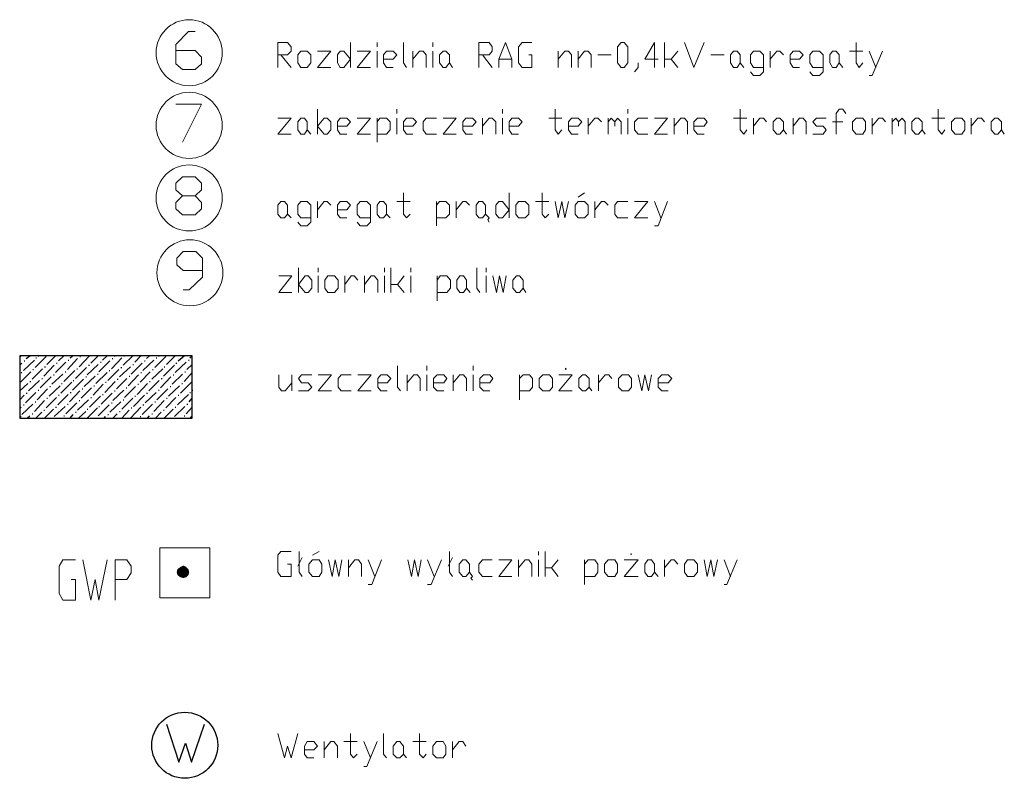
# Model space of a CAD drawing. Header units: millimetres. Extents: x 46 to 491, y -41 to 547.
# Tile 60 of 140: x 229 to 286, y -41 to 3. Entities that reach past the tile are written whole.
import ezdxf

# ---------------------------------------------------------------- set-up
doc = ezdxf.new("R2010")
doc.units = ezdxf.units.MM
doc.header["$LTSCALE"] = 10
doc.layers.add('xref', color=252, linetype='Continuous')

# ---------------------------------------------------------------- blocks, each defined once
blk = doc.blocks.new('stacja')
h = blk.add_hatch(color=1)
h.dxf.hatch_style = 2
h.paths.add_polyline_path([(184.308124, -78.872539), (184.265791, -79.041872), (184.646791, -79.041872)])
h = blk.add_hatch(color=1)
h.dxf.hatch_style = 2
h.paths.add_polyline_path([(184.477458, -78.745539), (184.308124, -78.872539), (184.646791, -79.041872)])
h = blk.add_hatch(color=1)
h.dxf.hatch_style = 2
h.paths.add_polyline_path([(184.646791, -78.660872), (184.477458, -78.745539), (184.646791, -79.041872)])
h = blk.add_hatch(color=1)
h.dxf.hatch_style = 2
h.paths.add_polyline_path([(184.816124, -78.745539), (184.646791, -78.660872), (184.646791, -79.041872)])
h = blk.add_hatch(color=1)
h.dxf.hatch_style = 2
h.paths.add_polyline_path([(184.943124, -78.872539), (184.816124, -78.745539), (184.646791, -79.041872)])
h = blk.add_hatch(color=1)
h.dxf.hatch_style = 2
h.paths.add_polyline_path([(184.985458, -79.041872), (184.943124, -78.872539), (184.646791, -79.041872)])
h = blk.add_hatch(color=1)
h.dxf.hatch_style = 2
h.paths.add_polyline_path([(184.265791, -79.041872), (184.308124, -79.211205), (184.646791, -79.041872)])
h = blk.add_hatch(color=1)
h.dxf.hatch_style = 2
h.paths.add_polyline_path([(184.308124, -79.211205), (184.477458, -79.338205), (184.646791, -79.041872)])
h = blk.add_hatch(color=1)
h.dxf.hatch_style = 2
h.paths.add_polyline_path([(184.477458, -79.338205), (184.646791, -79.380539), (184.646791, -79.041872)])
h = blk.add_hatch(color=1)
h.dxf.hatch_style = 2
h.paths.add_polyline_path([(184.646791, -79.380539), (184.816124, -79.338205), (184.646791, -79.041872)])
h = blk.add_hatch(color=1)
h.dxf.hatch_style = 2
h.paths.add_polyline_path([(184.816124, -79.338205), (184.943124, -79.211205), (184.646791, -79.041872)])
h = blk.add_hatch(color=1)
h.dxf.hatch_style = 2
h.paths.add_polyline_path([(184.943124, -79.211205), (184.985458, -79.041872), (184.646791, -79.041872)])
at = {"color": 4, "lineweight": 20}
for points in [[(184.223458, -48.942872), (185.324124, -48.942872), (185.705124, -49.323872), (185.705124, -49.704872), (185.324124, -50.043539), (184.604458, -50.043539), (184.223458, -49.704872), (184.223458, -48.604205), (184.943124, -47.842205), (185.324124, -47.842205)], [(190.107791, -49.916539), (190.107791, -48.477205), (190.658124, -48.477205), (190.869791, -48.731205), (190.869791, -48.985205), (190.658124, -49.196872), (190.107791, -49.196872)], [(194.298791, -48.477205), (194.298791, -49.916539)], [(197.346791, -48.477205), (197.346791, -49.662539), (197.516124, -49.916539)], [(201.707124, -49.916539), (201.707124, -48.477205), (202.299791, -48.477205), (202.469124, -48.731205), (202.469124, -48.985205), (202.299791, -49.196872), (201.707124, -49.196872)], [(202.850124, -49.916539), (202.850124, -49.450872), (203.231124, -48.477205), (203.612124, -49.450872), (203.612124, -49.916539)], [(204.585791, -49.196872), (204.755124, -49.196872), (204.755124, -49.916539), (204.204791, -49.916539), (203.993124, -49.662539), (203.993124, -48.731205), (204.204791, -48.477205), (204.755124, -48.477205)], [(212.036458, -49.450872), (211.274458, -49.450872), (211.824791, -48.477205), (211.824791, -49.916539)], [(212.417458, -49.916539), (212.417458, -48.477205)], [(213.560458, -48.477205), (214.110791, -49.916539), (214.703458, -48.477205)], [(223.466458, -48.477205), (223.466458, -49.662539), (223.635791, -49.916539), (223.847458, -49.662539)], [(190.277124, -49.196872), (190.869791, -49.916539)], [(192.393791, -48.985205), (193.155791, -48.985205), (192.393791, -49.916539), (193.155791, -49.916539)], [(194.679791, -48.985205), (195.441791, -48.985205), (194.679791, -49.916539), (195.441791, -49.916539)], [(196.203791, -49.450872), (196.754124, -49.450872), (196.965791, -49.196872), (196.754124, -48.985205), (196.373124, -48.985205), (196.203791, -49.196872), (196.203791, -49.662539), (196.373124, -49.916539), (196.754124, -49.916539)], [(197.897124, -49.916539), (197.897124, -48.985205)], [(197.897124, -49.450872), (198.278124, -48.985205), (198.489791, -48.985205), (198.659124, -49.196872), (198.659124, -49.916539)], [(201.918791, -49.196872), (202.469124, -49.916539)], [(206.279124, -49.916539), (206.279124, -48.985205)], [(206.279124, -49.450872), (206.660124, -48.985205), (206.871791, -48.985205), (207.041124, -49.196872), (207.041124, -49.916539)], [(207.422124, -49.916539), (207.422124, -48.985205)], [(207.422124, -49.450872), (207.803124, -48.985205), (208.014791, -48.985205), (208.184124, -49.196872), (208.184124, -49.916539)], [(208.565124, -49.196872), (209.327124, -49.196872)], [(212.417458, -49.450872), (212.798458, -49.450872), (213.179458, -48.985205)], [(215.084458, -49.196872), (215.846458, -49.196872)], [(217.370458, -50.170539), (217.539791, -50.382205), (217.920791, -50.382205), (218.132458, -50.170539), (218.132458, -49.196872), (217.920791, -48.985205), (217.539791, -48.985205), (217.370458, -49.196872), (217.370458, -49.662539), (217.539791, -49.916539), (218.132458, -49.916539)], [(218.513458, -49.916539), (218.513458, -48.985205)], [(218.513458, -49.450872), (218.894458, -48.985205), (219.063791, -48.985205), (219.275458, -49.196872)], [(219.656458, -49.450872), (220.206791, -49.450872), (220.418458, -49.196872), (220.206791, -48.985205), (219.825791, -48.985205), (219.656458, -49.196872), (219.656458, -49.662539), (219.825791, -49.916539), (220.206791, -49.916539)], [(220.799458, -50.170539), (220.968791, -50.382205), (221.349791, -50.382205), (221.561458, -50.170539), (221.561458, -49.196872), (221.349791, -48.985205), (220.968791, -48.985205), (220.799458, -49.196872), (220.799458, -49.662539), (220.968791, -49.916539), (221.561458, -49.916539)], [(224.228458, -48.985205), (224.609458, -49.916539)], [(224.990458, -48.985205), (224.397791, -50.382205), (224.228458, -50.382205)], [(200.013791, -49.662539), (200.183124, -49.916539)], [(202.850124, -49.450872), (203.612124, -49.450872)], [(210.893458, -49.662539), (210.893458, -49.916539), (210.681791, -50.170539)], [(212.798458, -49.450872), (213.179458, -49.916539)], [(216.777791, -49.662539), (216.989458, -49.916539)], [(184.223458, -52.033205), (185.705124, -52.033205), (184.604458, -54.234539)], [(206.109791, -52.329539), (206.109791, -53.514872), (206.279124, -53.768872), (206.490791, -53.514872)], [(216.777791, -52.329539), (216.777791, -53.514872), (216.989458, -53.768872), (217.158791, -53.514872)], [(222.873791, -52.583539), (222.704458, -52.329539), (222.492791, -52.329539), (222.323458, -52.583539), (222.323458, -53.768872)], [(228.207791, -52.329539), (228.207791, -53.514872), (228.419458, -53.768872), (228.588791, -53.514872)], [(190.107791, -52.837539), (190.869791, -52.837539), (190.107791, -53.768872), (190.869791, -53.768872)], [(193.536791, -53.303205), (194.087124, -53.303205), (194.298791, -53.049205), (194.087124, -52.837539), (193.706124, -52.837539), (193.536791, -53.049205), (193.536791, -53.514872), (193.706124, -53.768872), (194.087124, -53.768872)], [(194.679791, -52.837539), (195.441791, -52.837539), (194.679791, -53.768872), (195.441791, -53.768872)], [(195.822791, -54.234539), (195.822791, -52.837539)], [(195.822791, -53.049205), (195.992124, -52.837539), (196.373124, -52.837539), (196.584791, -53.049205), (196.584791, -53.514872), (196.373124, -53.768872), (195.822791, -53.768872)], [(197.346791, -53.303205), (197.897124, -53.303205), (198.108791, -53.049205), (197.897124, -52.837539), (197.516124, -52.837539), (197.346791, -53.049205), (197.346791, -53.514872), (197.516124, -53.768872), (197.897124, -53.768872)], [(199.251791, -52.837539), (198.659124, -52.837539), (198.489791, -53.049205), (198.489791, -53.514872), (198.659124, -53.768872), (199.251791, -53.768872)], [(199.632791, -52.837539), (200.394791, -52.837539), (199.632791, -53.768872), (200.394791, -53.768872)], [(200.775791, -53.303205), (201.326124, -53.303205), (201.537791, -53.049205), (201.326124, -52.837539), (200.945124, -52.837539), (200.775791, -53.049205), (200.775791, -53.514872), (200.945124, -53.768872), (201.326124, -53.768872)], [(201.918791, -53.768872), (201.918791, -52.837539)], [(201.918791, -53.303205), (202.299791, -52.837539), (202.469124, -52.837539), (202.680791, -53.049205), (202.680791, -53.768872)], [(203.442791, -53.303205), (203.993124, -53.303205), (204.204791, -53.049205), (203.993124, -52.837539), (203.612124, -52.837539), (203.442791, -53.049205), (203.442791, -53.514872), (203.612124, -53.768872), (203.993124, -53.768872)], [(205.728791, -52.837539), (206.490791, -52.837539)], [(206.871791, -53.303205), (207.422124, -53.303205), (207.633791, -53.049205), (207.422124, -52.837539), (207.041124, -52.837539), (206.871791, -53.049205), (206.871791, -53.514872), (207.041124, -53.768872), (207.422124, -53.768872)], [(208.014791, -53.768872), (208.014791, -52.837539)], [(208.014791, -53.303205), (208.395791, -52.837539), (208.565124, -52.837539), (208.776791, -53.049205)], [(209.157791, -53.768872), (209.157791, -52.837539)], [(209.157791, -53.049205), (209.327124, -52.837539), (209.538791, -53.049205), (209.538791, -53.303205)], [(209.538791, -53.049205), (209.708124, -52.837539), (209.919791, -53.049205), (209.919791, -53.768872)], [(211.443791, -52.837539), (210.893458, -52.837539), (210.681791, -53.049205), (210.681791, -53.514872), (210.893458, -53.768872), (211.443791, -53.768872)], [(211.824791, -52.837539), (212.586791, -52.837539), (211.824791, -53.768872), (212.586791, -53.768872)], [(212.967791, -53.768872), (212.967791, -52.837539)], [(212.967791, -53.303205), (213.348791, -52.837539), (213.560458, -52.837539), (213.729791, -53.049205), (213.729791, -53.768872)], [(214.110791, -53.303205), (214.703458, -53.303205), (214.872791, -53.049205), (214.703458, -52.837539), (214.322458, -52.837539), (214.110791, -53.049205), (214.110791, -53.514872), (214.322458, -53.768872), (214.703458, -53.768872)], [(216.396791, -52.837539), (217.158791, -52.837539)], [(217.539791, -53.768872), (217.539791, -52.837539)], [(217.539791, -53.303205), (217.920791, -52.837539), (218.132458, -52.837539), (218.301791, -53.049205)], [(219.825791, -53.303205), (220.206791, -52.837539), (220.418458, -52.837539), (220.587791, -53.049205), (220.587791, -53.768872)], [(220.968791, -53.768872), (221.561458, -53.768872), (221.730791, -53.514872), (221.561458, -53.303205), (221.180458, -53.303205), (220.968791, -53.049205), (221.180458, -52.837539), (221.730791, -52.837539)], [(222.111791, -53.049205), (222.704458, -53.049205)], [(224.397791, -53.768872), (224.397791, -52.837539)], [(224.397791, -53.303205), (224.778791, -52.837539), (224.990458, -52.837539), (225.159791, -53.049205)], [(225.540791, -53.768872), (225.540791, -52.837539)], [(225.540791, -53.049205), (225.752458, -52.837539), (225.921791, -53.049205), (225.921791, -53.303205)], [(225.921791, -53.049205), (226.133458, -52.837539), (226.302791, -53.049205), (226.302791, -53.768872)], [(230.112791, -53.768872), (230.112791, -52.837539)], [(230.112791, -53.303205), (230.493791, -52.837539), (230.705458, -52.837539), (230.874791, -53.049205)], [(231.848458, -53.514872), (232.017791, -53.768872)], [(184.604458, -58.425539), (184.223458, -58.086872), (184.223458, -57.705872), (184.604458, -57.324872), (185.324124, -57.324872), (185.705124, -56.986205), (185.705124, -56.605205), (185.324124, -56.224205), (184.604458, -56.224205), (184.223458, -56.605205), (184.223458, -56.986205), (184.604458, -57.324872)], [(185.324124, -57.324872), (185.705124, -57.705872), (185.705124, -58.086872), (185.324124, -58.425539), (184.604458, -58.425539)], [(197.346791, -57.155539), (197.346791, -58.383205), (197.516124, -58.594872), (197.727791, -58.383205)], [(203.442791, -57.155539), (203.442791, -58.594872)], [(205.347791, -57.155539), (205.347791, -58.383205), (205.517124, -58.594872), (205.728791, -58.383205)], [(191.250791, -58.848872), (191.420124, -59.060539), (191.801124, -59.060539), (192.012791, -58.848872), (192.012791, -57.875205), (191.801124, -57.663539), (191.420124, -57.663539), (191.250791, -57.875205), (191.250791, -58.383205), (191.420124, -58.594872), (192.012791, -58.594872)], [(192.393791, -58.594872), (192.393791, -57.663539)], [(192.393791, -58.129205), (192.774791, -57.663539), (192.944124, -57.663539), (193.155791, -57.875205)], [(193.536791, -58.129205), (194.087124, -58.129205), (194.298791, -57.875205), (194.087124, -57.663539), (193.706124, -57.663539), (193.536791, -57.875205), (193.536791, -58.383205), (193.706124, -58.594872), (194.087124, -58.594872)], [(194.679791, -58.848872), (194.849124, -59.060539), (195.230124, -59.060539), (195.441791, -58.848872), (195.441791, -57.875205), (195.230124, -57.663539), (194.849124, -57.663539), (194.679791, -57.875205), (194.679791, -58.383205), (194.849124, -58.594872), (195.441791, -58.594872)], [(199.251791, -59.060539), (199.251791, -57.663539)], [(199.251791, -57.875205), (199.421124, -57.663539), (199.802124, -57.663539), (200.013791, -57.875205), (200.013791, -58.383205), (199.802124, -58.594872), (199.251791, -58.594872)], [(200.394791, -58.594872), (200.394791, -57.663539)], [(200.394791, -58.129205), (200.775791, -57.663539), (200.945124, -57.663539), (201.156791, -57.875205)], [(204.966791, -57.663539), (205.728791, -57.663539)], [(206.109791, -57.663539), (206.279124, -58.594872), (206.490791, -57.663539), (206.660124, -58.594872), (206.871791, -57.663539)], [(208.395791, -58.129205), (208.776791, -57.663539), (208.946124, -57.663539), (209.157791, -57.875205)], [(210.300791, -57.663539), (209.708124, -57.663539), (209.538791, -57.875205), (209.538791, -58.383205), (209.708124, -58.594872), (210.300791, -58.594872)], [(210.681791, -57.663539), (211.443791, -57.663539), (210.681791, -58.594872), (211.443791, -58.594872)], [(211.824791, -57.663539), (212.205791, -58.594872)], [(212.586791, -57.663539), (212.036458, -59.060539), (211.824791, -59.060539)], [(190.658124, -58.383205), (190.869791, -58.594872)], [(202.088124, -58.383205), (202.299791, -58.594872), (202.215124, -58.721872), (202.299791, -58.848872)], [(184.646791, -62.743539), (184.985458, -62.743539), (185.747458, -62.023872), (185.747458, -60.923205), (185.366458, -60.542205), (184.646791, -60.542205), (184.265791, -60.923205), (184.265791, -61.304205), (184.646791, -61.642872), (185.747458, -61.642872)], [(191.293124, -62.912872), (191.293124, -61.473539)], [(201.580124, -61.473539), (201.580124, -62.658872), (201.749458, -62.912872)], [(190.150124, -61.939205), (190.912124, -61.939205), (190.150124, -62.912872), (190.912124, -62.912872)], [(193.960124, -62.912872), (193.960124, -61.939205)], [(193.960124, -62.447205), (194.341124, -61.939205), (194.510458, -61.939205), (194.722124, -62.193205)], [(195.103124, -62.912872), (195.103124, -61.939205)], [(195.103124, -62.447205), (195.484124, -61.939205), (195.653458, -61.939205), (195.865124, -62.193205), (195.865124, -62.912872)], [(196.627124, -62.447205), (197.008124, -62.447205), (197.389124, -61.939205)], [(199.294124, -62.193205), (199.463458, -61.939205), (199.844458, -61.939205), (200.056124, -62.193205), (200.056124, -62.658872), (199.844458, -62.912872), (199.294124, -62.912872)], [(202.511458, -61.939205), (202.723124, -62.912872), (202.892458, -61.939205), (203.104124, -62.912872), (203.273458, -61.939205)], [(200.987458, -62.658872), (201.199124, -62.912872)], [(204.247124, -62.658872), (204.416458, -62.912872)], [(197.008124, -67.146205), (197.008124, -68.373872), (197.177458, -68.585539)], [(190.150124, -67.654205), (190.150124, -68.373872), (190.319458, -68.585539), (190.531124, -68.585539), (190.912124, -68.119872)], [(190.912124, -67.654205), (190.912124, -68.585539)], [(191.293124, -68.585539), (191.843458, -68.585539), (192.055124, -68.373872), (191.843458, -68.119872), (191.462458, -68.119872), (191.293124, -67.865872), (191.462458, -67.654205), (192.055124, -67.654205)], [(192.436124, -67.654205), (193.198124, -67.654205), (192.436124, -68.585539), (193.198124, -68.585539)], [(194.341124, -67.654205), (193.748458, -67.654205), (193.579124, -67.865872), (193.579124, -68.373872), (193.748458, -68.585539), (194.341124, -68.585539)], [(194.722124, -67.654205), (195.484124, -67.654205), (194.722124, -68.585539), (195.484124, -68.585539)], [(195.865124, -68.119872), (196.415458, -68.119872), (196.627124, -67.865872), (196.415458, -67.654205), (196.034458, -67.654205), (195.865124, -67.865872), (195.865124, -68.373872), (196.034458, -68.585539), (196.415458, -68.585539)], [(197.558458, -68.585539), (197.558458, -67.654205)], [(197.558458, -68.119872), (197.939458, -67.654205), (198.151124, -67.654205), (198.320458, -67.865872), (198.320458, -68.585539)], [(199.082458, -68.119872), (199.675124, -68.119872), (199.844458, -67.865872), (199.675124, -67.654205), (199.294124, -67.654205), (199.082458, -67.865872), (199.082458, -68.373872), (199.294124, -68.585539), (199.675124, -68.585539)], [(200.225458, -68.585539), (200.225458, -67.654205)], [(200.225458, -68.119872), (200.606458, -67.654205), (200.818124, -67.654205), (200.987458, -67.865872), (200.987458, -68.585539)], [(201.749458, -68.119872), (202.342124, -68.119872), (202.511458, -67.865872), (202.342124, -67.654205), (201.961124, -67.654205), (201.749458, -67.865872), (201.749458, -68.373872), (201.961124, -68.585539), (202.342124, -68.585539)], [(204.035458, -69.093539), (204.035458, -67.654205)], [(204.035458, -67.865872), (204.247124, -67.654205), (204.628124, -67.654205), (204.797458, -67.865872), (204.797458, -68.373872), (204.628124, -68.585539), (204.035458, -68.585539)], [(206.321458, -67.654205), (207.083458, -67.654205), (206.321458, -68.585539), (207.083458, -68.585539)], [(208.607458, -68.119872), (208.988458, -67.654205), (209.200124, -67.654205), (209.369458, -67.865872)], [(210.893458, -67.654205), (211.105124, -68.585539), (211.274458, -67.654205), (211.486124, -68.585539), (211.655458, -67.654205)], [(212.036458, -68.119872), (212.629124, -68.119872), (212.840791, -67.865872), (212.629124, -67.654205), (212.248124, -67.654205), (212.036458, -67.865872), (212.036458, -68.373872), (212.248124, -68.585539), (212.629124, -68.585539)], [(190.658124, -78.576205), (190.869791, -78.576205), (190.869791, -79.295872), (190.277124, -79.295872), (190.107791, -79.041872), (190.107791, -78.068205), (190.277124, -77.856539), (190.869791, -77.856539)], [(191.250791, -78.703205), (191.504791, -78.195205)], [(191.335458, -77.856539), (191.335458, -79.041872), (191.504791, -79.295872)], [(192.478458, -77.856539), (192.097458, -78.068205)], [(193.028791, -78.322205), (193.240458, -79.295872), (193.409791, -78.322205), (193.621458, -79.295872), (193.790791, -78.322205)], [(194.171791, -79.295872), (194.171791, -78.322205)], [(194.171791, -78.787872), (194.552791, -78.322205), (194.764458, -78.322205), (194.933791, -78.576205), (194.933791, -79.295872)], [(195.314791, -78.322205), (195.695791, -79.295872)], [(196.076791, -78.322205), (195.526458, -79.761539), (195.314791, -79.761539)], [(197.600791, -78.322205), (197.812458, -79.295872), (197.981791, -78.322205), (198.193458, -79.295872), (198.362791, -78.322205)], [(198.743791, -78.322205), (199.124791, -79.295872)], [(199.548124, -78.322205), (198.955458, -79.761539), (198.743791, -79.761539)], [(199.929124, -78.703205), (200.183124, -78.195205)], [(200.013791, -77.856539), (200.013791, -79.041872), (200.183124, -79.295872)], [(202.469124, -78.322205), (201.918791, -78.322205), (201.707124, -78.576205), (201.707124, -79.041872), (201.918791, -79.295872), (202.469124, -79.295872)], [(202.850124, -78.322205), (203.612124, -78.322205), (202.850124, -79.295872), (203.612124, -79.295872)], [(203.993124, -79.295872), (203.993124, -78.322205)], [(203.993124, -78.787872), (204.374124, -78.322205), (204.585791, -78.322205), (204.755124, -78.576205), (204.755124, -79.295872)], [(205.517124, -78.787872), (205.898124, -78.787872), (206.279124, -78.322205)], [(207.803124, -78.576205), (208.014791, -78.322205), (208.395791, -78.322205), (208.565124, -78.576205), (208.565124, -79.041872), (208.395791, -79.295872), (207.803124, -79.295872)], [(210.089124, -78.322205), (210.893458, -78.322205), (210.089124, -79.295872), (210.893458, -79.295872)], [(212.417458, -78.787872), (212.798458, -78.322205), (212.967791, -78.322205), (213.179458, -78.576205)], [(214.703458, -78.322205), (214.872791, -79.295872), (215.084458, -78.322205), (215.253791, -79.295872), (215.465458, -78.322205)], [(215.846458, -78.322205), (216.227458, -79.295872)], [(216.608458, -78.322205), (216.015791, -79.761539), (215.846458, -79.761539)], [(201.156791, -79.041872), (201.326124, -79.295872), (201.241458, -79.380539), (201.326124, -79.507539)], [(190.107791, -88.355205), (190.488791, -89.752205), (190.658124, -89.074872), (190.869791, -89.752205), (191.250791, -88.355205)], [(194.298791, -88.355205), (194.298791, -89.540539), (194.468124, -89.752205), (194.679791, -89.540539)], [(196.203791, -88.355205), (196.203791, -89.540539), (196.373124, -89.752205)], [(198.278124, -88.355205), (198.278124, -89.540539), (198.489791, -89.752205), (198.659124, -89.540539)], [(191.631791, -89.286539), (192.182124, -89.286539), (192.393791, -89.074872), (192.182124, -88.820872), (191.801124, -88.820872), (191.631791, -89.074872), (191.631791, -89.540539), (191.801124, -89.752205), (192.182124, -89.752205)], [(192.774791, -89.752205), (192.774791, -88.820872)], [(192.774791, -89.286539), (193.155791, -88.820872), (193.325124, -88.820872), (193.536791, -89.074872), (193.536791, -89.752205)], [(193.917791, -88.820872), (194.679791, -88.820872)], [(195.060791, -88.820872), (195.441791, -89.752205)], [(195.822791, -88.820872), (195.230124, -90.260205), (195.060791, -90.260205)], [(200.183124, -89.752205), (200.183124, -88.820872)], [(200.183124, -89.286539), (200.564124, -88.820872), (200.775791, -88.820872), (200.945124, -89.074872)]]:
    blk.add_lwpolyline(points, dxfattribs=at)
for points in [[(209.919791, -49.916539), (209.708124, -49.662539), (209.708124, -48.731205), (209.919791, -48.477205), (210.089124, -48.477205), (210.300791, -48.731205), (210.300791, -49.662539), (210.089124, -49.916539)], [(191.801124, -49.916539), (191.420124, -49.916539), (191.250791, -49.662539), (191.250791, -49.196872), (191.420124, -48.985205), (191.801124, -48.985205), (192.012791, -49.196872), (192.012791, -49.662539)], [(194.298791, -49.450872), (193.917791, -49.916539), (193.706124, -49.916539), (193.536791, -49.662539), (193.536791, -49.196872), (193.706124, -48.985205), (193.917791, -48.985205)], [(199.802124, -49.916539), (199.632791, -49.916539), (199.421124, -49.662539), (199.421124, -49.196872), (199.632791, -48.985205), (199.802124, -48.985205), (200.013791, -49.196872), (200.013791, -49.662539)], [(216.608458, -49.916539), (216.396791, -49.916539), (216.227458, -49.662539), (216.227458, -49.196872), (216.396791, -48.985205), (216.608458, -48.985205), (216.777791, -49.196872), (216.777791, -49.662539)], [(222.323458, -49.916539), (222.111791, -49.916539), (221.942458, -49.662539), (221.942458, -49.196872), (222.111791, -48.985205), (222.323458, -48.985205), (222.492791, -49.196872), (222.492791, -49.662539)], [(191.631791, -53.768872), (191.420124, -53.768872), (191.250791, -53.514872), (191.250791, -53.049205), (191.420124, -52.837539), (191.631791, -52.837539), (191.801124, -53.049205), (191.801124, -53.514872)], [(192.393791, -53.303205), (192.774791, -52.837539), (192.944124, -52.837539), (193.155791, -53.049205), (193.155791, -53.514872), (192.944124, -53.768872), (192.774791, -53.768872)], [(219.063791, -53.768872), (218.894458, -53.768872), (218.682791, -53.514872), (218.682791, -53.049205), (218.894458, -52.837539), (219.063791, -52.837539), (219.275458, -53.049205), (219.275458, -53.514872)], [(223.847458, -53.768872), (223.466458, -53.768872), (223.254791, -53.514872), (223.254791, -53.049205), (223.466458, -52.837539), (223.847458, -52.837539), (224.016791, -53.049205), (224.016791, -53.514872)], [(227.064791, -53.768872), (226.895458, -53.768872), (226.683791, -53.514872), (226.683791, -53.049205), (226.895458, -52.837539), (227.064791, -52.837539), (227.276458, -53.049205), (227.276458, -53.514872)], [(229.562458, -53.768872), (229.181458, -53.768872), (228.969791, -53.514872), (228.969791, -53.049205), (229.181458, -52.837539), (229.562458, -52.837539), (229.731791, -53.049205), (229.731791, -53.514872)], [(231.636791, -53.768872), (231.467458, -53.768872), (231.255791, -53.514872), (231.255791, -53.049205), (231.467458, -52.837539), (231.636791, -52.837539), (231.848458, -53.049205), (231.848458, -53.514872)], [(190.488791, -58.594872), (190.277124, -58.594872), (190.107791, -58.383205), (190.107791, -57.875205), (190.277124, -57.663539), (190.488791, -57.663539), (190.658124, -57.875205), (190.658124, -58.383205)], [(196.203791, -58.594872), (195.992124, -58.594872), (195.822791, -58.383205), (195.822791, -57.875205), (195.992124, -57.663539), (196.203791, -57.663539), (196.373124, -57.875205), (196.373124, -58.383205)], [(201.918791, -58.594872), (201.707124, -58.594872), (201.537791, -58.383205), (201.537791, -57.875205), (201.707124, -57.663539), (201.918791, -57.663539), (202.088124, -57.875205), (202.088124, -58.383205)], [(203.442791, -58.129205), (203.061791, -58.594872), (202.850124, -58.594872), (202.680791, -58.383205), (202.680791, -57.875205), (202.850124, -57.663539), (203.061791, -57.663539)], [(204.374124, -58.594872), (203.993124, -58.594872), (203.823791, -58.383205), (203.823791, -57.875205), (203.993124, -57.663539), (204.374124, -57.663539), (204.585791, -57.875205), (204.585791, -58.383205)], [(207.803124, -58.594872), (207.422124, -58.594872), (207.252791, -58.383205), (207.252791, -57.875205), (207.422124, -57.663539), (207.803124, -57.663539), (208.014791, -57.875205), (208.014791, -58.383205)], [(191.293124, -62.447205), (191.674124, -61.939205), (191.843458, -61.939205), (192.055124, -62.193205), (192.055124, -62.658872), (191.843458, -62.912872), (191.674124, -62.912872)], [(193.367458, -62.912872), (192.986458, -62.912872), (192.817124, -62.658872), (192.817124, -62.193205), (192.986458, -61.939205), (193.367458, -61.939205), (193.579124, -62.193205), (193.579124, -62.658872)], [(200.818124, -62.912872), (200.606458, -62.912872), (200.437124, -62.658872), (200.437124, -62.193205), (200.606458, -61.939205), (200.818124, -61.939205), (200.987458, -62.193205), (200.987458, -62.658872)], [(204.035458, -62.912872), (203.866124, -62.912872), (203.654458, -62.658872), (203.654458, -62.193205), (203.866124, -61.939205), (204.035458, -61.939205), (204.247124, -62.193205), (204.247124, -62.658872)], [(206.702458, -67.273205), (206.702458, -67.357872), (206.744791, -67.315539)], [(205.771124, -68.585539), (205.390124, -68.585539), (205.178458, -68.373872), (205.178458, -67.865872), (205.390124, -67.654205), (205.771124, -67.654205), (205.940458, -67.865872), (205.940458, -68.373872)], [(207.845458, -68.585539), (207.676124, -68.585539), (207.464458, -68.373872), (207.464458, -67.865872), (207.676124, -67.654205), (207.845458, -67.654205), (208.057124, -67.865872), (208.057124, -68.373872)], [(210.343124, -68.585539), (209.962124, -68.585539), (209.750458, -68.373872), (209.750458, -67.865872), (209.962124, -67.654205), (210.343124, -67.654205), (210.512458, -67.865872), (210.512458, -68.373872)], [(192.478458, -79.295872), (192.097458, -79.295872), (191.885791, -79.041872), (191.885791, -78.576205), (192.097458, -78.322205), (192.478458, -78.322205), (192.647791, -78.576205), (192.647791, -79.041872)], [(200.945124, -79.295872), (200.775791, -79.295872), (200.564124, -79.041872), (200.564124, -78.576205), (200.775791, -78.322205), (200.945124, -78.322205), (201.156791, -78.576205), (201.156791, -79.041872)], [(209.538791, -79.295872), (209.157791, -79.295872), (208.946124, -79.041872), (208.946124, -78.576205), (209.157791, -78.322205), (209.538791, -78.322205), (209.708124, -78.576205), (209.708124, -79.041872)], [(210.470124, -77.983539), (210.470124, -78.025872), (210.512458, -77.983539)], [(211.655458, -79.295872), (211.443791, -79.295872), (211.274458, -79.041872), (211.274458, -78.576205), (211.443791, -78.322205), (211.655458, -78.322205), (211.824791, -78.576205), (211.824791, -79.041872)], [(214.110791, -79.295872), (213.729791, -79.295872), (213.560458, -79.041872), (213.560458, -78.576205), (213.729791, -78.322205), (214.110791, -78.322205), (214.322458, -78.576205), (214.322458, -79.041872)], [(197.135124, -89.752205), (196.965791, -89.752205), (196.754124, -89.540539), (196.754124, -89.074872), (196.965791, -88.820872), (197.135124, -88.820872), (197.346791, -89.074872), (197.346791, -89.540539)], [(199.632791, -89.752205), (199.251791, -89.752205), (199.040124, -89.540539), (199.040124, -89.074872), (199.251791, -88.820872), (199.632791, -88.820872), (199.802124, -89.074872), (199.802124, -89.540539)]]:
    blk.add_lwpolyline(points, close=True, dxfattribs=at)
at = {"color": 1, "lineweight": 25}
blk.add_lwpolyline([(175.206458, -66.553539), (175.206458, -70.151872), (185.154791, -70.151872), (185.154791, -66.553539)], close=True, dxfattribs=at)
at = {"color": 1, "lineweight": 9}
blk.add_lwpolyline([(183.292124, -77.644872), (183.292124, -80.523539), (186.170791, -80.523539), (186.170791, -77.644872)], close=True, dxfattribs=at)
for points in [[(178.169791, -79.465205), (178.423791, -79.465205), (178.423791, -80.650539), (177.704124, -80.650539), (177.492458, -80.269539), (177.492458, -78.703205), (177.704124, -78.322205), (178.423791, -78.322205)], [(178.847124, -78.322205), (179.312791, -80.650539), (179.566791, -79.465205), (179.778458, -80.650539), (180.244124, -78.322205)], [(180.709791, -80.650539), (180.709791, -78.322205), (181.387124, -78.322205), (181.641124, -78.703205), (181.641124, -79.084205), (181.387124, -79.465205), (180.709791, -79.465205)]]:
    blk.add_lwpolyline(points, dxfattribs=at)
at = {"color": 5, "lineweight": 25}
blk.add_lwpolyline([(183.673124, -87.804872), (184.392791, -90.006205), (184.773791, -88.905539), (185.112458, -90.006205), (185.874458, -87.804872)], dxfattribs=at)
at = {"color": 4, "lineweight": 20}
for centre in [(184.985458, -49.069872), (184.985458, -53.260872), (184.985458, -57.451872), (185.027791, -61.769872)]:
    blk.add_circle(centre, 1.905, dxfattribs=at)
at = {"color": 5, "lineweight": 25}
blk.add_circle((184.731458, -89.032539), 1.905, dxfattribs=at)
at = {"color": 4, "lineweight": 20}
for points in [[(195.822791, -48.731205), (195.822791, -48.731205), (195.822791, -48.477205), (195.822791, -48.477205)], [(199.040124, -48.731205), (199.040124, -48.731205), (199.040124, -48.477205), (199.040124, -48.477205)], [(195.822791, -49.916539), (195.822791, -49.916539), (195.822791, -48.985205), (195.822791, -48.985205)], [(199.040124, -49.916539), (199.040124, -49.916539), (199.040124, -48.985205), (199.040124, -48.985205)], [(223.085458, -48.985205), (223.085458, -48.985205), (223.847458, -48.985205), (223.847458, -48.985205)], [(222.492791, -49.662539), (222.492791, -49.662539), (222.704458, -49.916539), (222.704458, -49.916539)], [(192.393791, -53.768872), (192.393791, -53.768872), (192.393791, -52.329539), (192.393791, -52.329539)], [(196.965791, -52.583539), (196.965791, -52.583539), (196.965791, -52.329539), (196.965791, -52.329539)], [(203.061791, -52.583539), (203.061791, -52.583539), (203.061791, -52.329539), (203.061791, -52.329539)], [(210.300791, -52.583539), (210.300791, -52.583539), (210.300791, -52.329539), (210.300791, -52.329539)], [(196.965791, -53.768872), (196.965791, -53.768872), (196.965791, -52.837539), (196.965791, -52.837539)], [(203.061791, -53.768872), (203.061791, -53.768872), (203.061791, -52.837539), (203.061791, -52.837539)], [(210.300791, -53.768872), (210.300791, -53.768872), (210.300791, -52.837539), (210.300791, -52.837539)], [(219.825791, -53.768872), (219.825791, -53.768872), (219.825791, -52.837539), (219.825791, -52.837539)], [(227.826791, -52.837539), (227.826791, -52.837539), (228.588791, -52.837539), (228.588791, -52.837539)], [(191.801124, -53.514872), (191.801124, -53.514872), (192.012791, -53.768872), (192.012791, -53.768872)], [(219.275458, -53.514872), (219.275458, -53.514872), (219.444791, -53.768872), (219.444791, -53.768872)], [(227.276458, -53.514872), (227.276458, -53.514872), (227.445791, -53.768872), (227.445791, -53.768872)], [(207.803124, -57.155539), (207.803124, -57.155539), (207.422124, -57.409539), (207.422124, -57.409539)], [(196.965791, -57.663539), (196.965791, -57.663539), (197.727791, -57.663539), (197.727791, -57.663539)], [(208.395791, -58.594872), (208.395791, -58.594872), (208.395791, -57.663539), (208.395791, -57.663539)], [(196.373124, -58.383205), (196.373124, -58.383205), (196.584791, -58.594872), (196.584791, -58.594872)], [(192.436124, -61.727539), (192.436124, -61.727539), (192.436124, -61.473539), (192.436124, -61.473539)], [(196.246124, -61.727539), (196.246124, -61.727539), (196.246124, -61.473539), (196.246124, -61.473539)], [(196.627124, -62.912872), (196.627124, -62.912872), (196.627124, -61.473539), (196.627124, -61.473539)], [(197.770124, -61.727539), (197.770124, -61.727539), (197.770124, -61.473539), (197.770124, -61.473539)], [(202.130458, -61.727539), (202.130458, -61.727539), (202.130458, -61.473539), (202.130458, -61.473539)], [(192.436124, -62.912872), (192.436124, -62.912872), (192.436124, -61.939205), (192.436124, -61.939205)], [(196.246124, -62.912872), (196.246124, -62.912872), (196.246124, -61.939205), (196.246124, -61.939205)], [(197.008124, -62.447205), (197.008124, -62.447205), (197.389124, -62.912872), (197.389124, -62.912872)], [(197.770124, -62.912872), (197.770124, -62.912872), (197.770124, -61.939205), (197.770124, -61.939205)], [(199.294124, -63.378539), (199.294124, -63.378539), (199.294124, -61.939205), (199.294124, -61.939205)], [(202.130458, -62.912872), (202.130458, -62.912872), (202.130458, -61.939205), (202.130458, -61.939205)], [(198.701458, -67.400205), (198.701458, -67.400205), (198.701458, -67.146205), (198.701458, -67.146205)], [(201.368458, -67.400205), (201.368458, -67.400205), (201.368458, -67.146205), (201.368458, -67.146205)], [(198.701458, -68.585539), (198.701458, -68.585539), (198.701458, -67.654205), (198.701458, -67.654205)], [(201.368458, -68.585539), (201.368458, -68.585539), (201.368458, -67.654205), (201.368458, -67.654205)], [(208.607458, -68.585539), (208.607458, -68.585539), (208.607458, -67.654205), (208.607458, -67.654205)], [(208.057124, -68.373872), (208.057124, -68.373872), (208.226458, -68.585539), (208.226458, -68.585539)], [(205.136124, -78.068205), (205.136124, -78.068205), (205.136124, -77.856539), (205.136124, -77.856539)], [(205.136124, -79.295872), (205.136124, -79.295872), (205.136124, -78.322205), (205.136124, -78.322205)], [(205.517124, -79.295872), (205.517124, -79.295872), (205.517124, -77.856539), (205.517124, -77.856539)], [(207.803124, -79.761539), (207.803124, -79.761539), (207.803124, -78.322205), (207.803124, -78.322205)], [(212.417458, -79.295872), (212.417458, -79.295872), (212.417458, -78.322205), (212.417458, -78.322205)], [(205.898124, -78.787872), (205.898124, -78.787872), (206.279124, -79.295872), (206.279124, -79.295872)], [(211.824791, -79.041872), (211.824791, -79.041872), (212.036458, -79.295872), (212.036458, -79.295872)], [(197.897124, -88.820872), (197.897124, -88.820872), (198.659124, -88.820872), (198.659124, -88.820872)], [(197.346791, -89.540539), (197.346791, -89.540539), (197.516124, -89.752205), (197.516124, -89.752205)]]:
    blk.add_open_spline(points, degree=3, dxfattribs=at)
at = {"color": 1, "lineweight": 25}
for points in [[(175.206458, -66.638205), (175.206458, -66.638205), (175.291124, -66.553539), (175.291124, -66.553539)], [(175.206458, -67.103872), (175.206458, -67.103872), (175.333458, -66.976872), (175.333458, -66.976872)], [(175.418124, -67.400205), (175.418124, -67.400205), (176.053124, -66.807539), (176.053124, -66.807539)], [(175.460458, -66.849872), (175.460458, -66.849872), (175.502791, -66.849872), (175.502791, -66.849872)], [(175.587458, -66.722872), (175.587458, -66.722872), (175.799124, -66.553539), (175.799124, -66.553539)], [(176.095458, -67.230872), (176.095458, -67.230872), (176.730458, -66.595872), (176.730458, -66.595872)], [(176.137791, -66.680539), (176.137791, -66.680539), (176.180124, -66.680539), (176.180124, -66.680539)], [(176.264791, -66.553539), (176.264791, -66.553539), (176.307124, -66.553539), (176.307124, -66.553539)], [(176.772791, -67.061539), (176.772791, -67.061539), (177.280791, -66.553539), (177.280791, -66.553539)], [(177.280791, -67.527205), (177.280791, -67.527205), (177.873458, -66.934539), (177.873458, -66.934539)], [(177.323124, -66.976872), (177.323124, -66.976872), (177.365458, -66.976872), (177.365458, -66.976872)], [(177.450124, -66.849872), (177.450124, -66.849872), (177.746458, -66.553539), (177.746458, -66.553539)], [(177.958124, -67.357872), (177.958124, -67.357872), (178.550791, -66.722872), (178.550791, -66.722872)], [(178.000458, -66.807539), (178.000458, -66.807539), (178.042791, -66.807539), (178.042791, -66.807539)], [(178.127458, -66.680539), (178.127458, -66.680539), (178.254458, -66.553539), (178.254458, -66.553539)], [(178.635458, -67.188539), (178.635458, -67.188539), (179.228124, -66.553539), (179.228124, -66.553539)], [(178.677791, -66.595872), (178.677791, -66.595872), (178.720124, -66.595872), (178.720124, -66.595872)], [(179.312791, -66.976872), (179.312791, -66.976872), (179.736124, -66.553539), (179.736124, -66.553539)], [(179.778458, -67.484872), (179.778458, -67.484872), (180.413458, -66.849872), (180.413458, -66.849872)], [(179.863124, -66.934539), (179.863124, -66.934539), (179.905458, -66.934539), (179.905458, -66.934539)], [(179.990124, -66.807539), (179.990124, -66.807539), (180.244124, -66.553539), (180.244124, -66.553539)], [(180.498124, -67.315539), (180.498124, -67.315539), (181.090791, -66.680539), (181.090791, -66.680539)], [(180.540458, -66.722872), (180.540458, -66.722872), (180.582791, -66.722872), (180.582791, -66.722872)], [(180.667458, -66.595872), (180.667458, -66.595872), (180.709791, -66.553539), (180.709791, -66.553539)], [(181.175458, -67.103872), (181.175458, -67.103872), (181.725791, -66.553539), (181.725791, -66.553539)], [(181.217791, -66.553539), (181.217791, -66.553539), (181.260124, -66.553539), (181.260124, -66.553539)], [(181.641124, -67.611872), (181.641124, -67.611872), (182.276124, -66.976872), (182.276124, -66.976872)], [(181.852791, -66.934539), (181.852791, -66.934539), (182.191458, -66.553539), (182.191458, -66.553539)], [(182.318458, -67.400205), (182.318458, -67.400205), (182.953458, -66.807539), (182.953458, -66.807539)], [(182.403124, -66.849872), (182.403124, -66.849872), (182.445458, -66.849872), (182.445458, -66.849872)], [(182.530124, -66.722872), (182.530124, -66.722872), (182.699458, -66.553539), (182.699458, -66.553539)], [(182.995791, -67.230872), (182.995791, -67.230872), (183.630791, -66.595872), (183.630791, -66.595872)], [(183.080458, -66.680539), (183.080458, -66.680539), (183.122791, -66.680539), (183.122791, -66.680539)], [(183.207458, -66.553539), (183.207458, -66.553539), (183.249791, -66.553539), (183.249791, -66.553539)], [(183.673124, -67.061539), (183.673124, -67.061539), (184.181124, -66.553539), (184.181124, -66.553539)], [(184.181124, -67.527205), (184.181124, -67.527205), (184.816124, -66.934539), (184.816124, -66.934539)], [(184.223458, -66.976872), (184.223458, -66.976872), (184.265791, -66.976872), (184.265791, -66.976872)], [(184.350458, -66.849872), (184.350458, -66.849872), (184.689124, -66.553539), (184.689124, -66.553539)], [(184.943124, -66.807539), (184.943124, -66.807539), (184.985458, -66.807539), (184.985458, -66.807539)], [(185.027791, -66.680539), (185.027791, -66.680539), (185.154791, -66.553539), (185.154791, -66.553539)], [(175.248791, -68.077539), (175.248791, -68.077539), (175.841458, -67.484872), (175.841458, -67.484872)], [(175.291124, -67.527205), (175.291124, -67.527205), (175.333458, -67.527205), (175.333458, -67.527205)], [(175.926124, -67.908205), (175.926124, -67.908205), (176.518791, -67.315539), (176.518791, -67.315539)], [(175.968458, -67.357872), (175.968458, -67.357872), (176.010791, -67.357872), (176.010791, -67.357872)], [(176.603458, -67.738872), (176.603458, -67.738872), (177.196124, -67.103872), (177.196124, -67.103872)], [(176.645791, -67.188539), (176.645791, -67.188539), (176.688124, -67.188539), (176.688124, -67.188539)], [(177.746458, -68.035205), (177.746458, -68.035205), (178.381458, -67.400205), (178.381458, -67.400205)], [(177.831124, -67.484872), (177.831124, -67.484872), (177.873458, -67.484872), (177.873458, -67.484872)], [(178.423791, -67.865872), (178.423791, -67.865872), (179.058791, -67.230872), (179.058791, -67.230872)], [(178.508458, -67.315539), (178.508458, -67.315539), (178.550791, -67.315539), (178.550791, -67.315539)], [(179.101124, -67.654205), (179.101124, -67.654205), (179.736124, -67.061539), (179.736124, -67.061539)], [(179.185791, -67.103872), (179.185791, -67.103872), (179.228124, -67.103872), (179.228124, -67.103872)], [(179.609124, -68.162205), (179.609124, -68.162205), (180.244124, -67.527205), (180.244124, -67.527205)], [(180.286458, -67.992872), (180.286458, -67.992872), (180.921458, -67.357872), (180.921458, -67.357872)], [(180.371124, -67.400205), (180.371124, -67.400205), (180.413458, -67.400205), (180.413458, -67.400205)], [(180.963791, -67.781205), (180.963791, -67.781205), (181.598791, -67.188539), (181.598791, -67.188539)], [(181.048458, -67.230872), (181.048458, -67.230872), (181.090791, -67.230872), (181.090791, -67.230872)], [(181.725791, -67.061539), (181.725791, -67.061539), (181.768124, -67.061539), (181.768124, -67.061539)], [(182.149124, -68.077539), (182.149124, -68.077539), (182.741791, -67.484872), (182.741791, -67.484872)], [(182.191458, -67.527205), (182.191458, -67.527205), (182.233791, -67.527205), (182.233791, -67.527205)], [(182.826458, -67.908205), (182.826458, -67.908205), (183.461458, -67.315539), (183.461458, -67.315539)], [(182.868791, -67.357872), (182.868791, -67.357872), (182.911124, -67.357872), (182.911124, -67.357872)], [(183.503791, -67.738872), (183.503791, -67.738872), (184.138791, -67.103872), (184.138791, -67.103872)], [(183.546124, -67.188539), (183.546124, -67.188539), (183.588458, -67.188539), (183.588458, -67.188539)], [(184.689124, -68.035205), (184.689124, -68.035205), (185.154791, -67.527205), (185.154791, -67.527205)], [(184.731458, -67.484872), (184.731458, -67.484872), (184.773791, -67.484872), (184.773791, -67.484872)], [(184.858458, -67.357872), (184.858458, -67.357872), (185.154791, -67.061539), (185.154791, -67.061539)], [(175.206458, -68.585539), (175.206458, -68.585539), (175.672124, -68.162205), (175.672124, -68.162205)], [(175.714458, -68.585539), (175.714458, -68.585539), (176.349458, -67.992872), (176.349458, -67.992872)], [(175.799124, -68.035205), (175.799124, -68.035205), (175.841458, -68.035205), (175.841458, -68.035205)], [(176.391791, -68.416205), (176.391791, -68.416205), (177.026791, -67.781205), (177.026791, -67.781205)], [(176.476458, -67.865872), (176.476458, -67.865872), (176.518791, -67.865872), (176.518791, -67.865872)], [(177.069124, -68.204539), (177.069124, -68.204539), (177.704124, -67.611872), (177.704124, -67.611872)], [(177.153791, -67.654205), (177.153791, -67.654205), (177.196124, -67.654205), (177.196124, -67.654205)], [(177.577124, -68.712539), (177.577124, -68.712539), (178.212124, -68.077539), (178.212124, -68.077539)], [(177.619458, -68.162205), (177.619458, -68.162205), (177.661791, -68.162205), (177.661791, -68.162205)], [(178.254458, -68.543205), (178.254458, -68.543205), (178.889458, -67.908205), (178.889458, -67.908205)], [(178.296791, -67.992872), (178.296791, -67.992872), (178.339124, -67.992872), (178.339124, -67.992872)], [(178.931791, -68.331539), (178.931791, -68.331539), (179.566791, -67.738872), (179.566791, -67.738872)], [(179.016458, -67.781205), (179.016458, -67.781205), (179.058791, -67.781205), (179.058791, -67.781205)], [(179.693791, -67.611872), (179.693791, -67.611872), (179.736124, -67.611872), (179.736124, -67.611872)], [(180.117124, -68.670205), (180.117124, -68.670205), (180.709791, -68.035205), (180.709791, -68.035205)], [(180.159458, -68.077539), (180.159458, -68.077539), (180.201791, -68.077539), (180.201791, -68.077539)], [(180.794458, -68.458539), (180.794458, -68.458539), (181.387124, -67.865872), (181.387124, -67.865872)], [(180.836791, -67.908205), (180.836791, -67.908205), (180.879124, -67.908205), (180.879124, -67.908205)], [(181.471791, -68.289205), (181.471791, -68.289205), (182.064458, -67.654205), (182.064458, -67.654205)], [(181.514124, -67.738872), (181.514124, -67.738872), (181.556458, -67.738872), (181.556458, -67.738872)], [(181.979791, -68.797205), (181.979791, -68.797205), (182.572458, -68.162205), (182.572458, -68.162205)], [(182.657124, -68.585539), (182.657124, -68.585539), (183.249791, -67.992872), (183.249791, -67.992872)], [(182.699458, -68.035205), (182.699458, -68.035205), (182.741791, -68.035205), (182.741791, -68.035205)], [(183.334458, -68.416205), (183.334458, -68.416205), (183.927124, -67.781205), (183.927124, -67.781205)], [(183.376791, -67.865872), (183.376791, -67.865872), (183.419124, -67.865872), (183.419124, -67.865872)], [(184.011791, -68.204539), (184.011791, -68.204539), (184.604458, -67.611872), (184.604458, -67.611872)], [(184.054124, -67.654205), (184.054124, -67.654205), (184.096458, -67.654205), (184.096458, -67.654205)], [(184.477458, -68.712539), (184.477458, -68.712539), (185.112458, -68.077539), (185.112458, -68.077539)], [(184.562124, -68.162205), (184.562124, -68.162205), (184.604458, -68.162205), (184.604458, -68.162205)], [(175.545124, -69.262872), (175.545124, -69.262872), (176.137791, -68.670205), (176.137791, -68.670205)], [(175.587458, -68.712539), (175.587458, -68.712539), (175.629791, -68.712539), (175.629791, -68.712539)], [(176.222458, -69.093539), (176.222458, -69.093539), (176.815124, -68.458539), (176.815124, -68.458539)], [(176.264791, -68.543205), (176.264791, -68.543205), (176.307124, -68.543205), (176.307124, -68.543205)], [(176.899791, -68.881872), (176.899791, -68.881872), (177.534791, -68.289205), (177.534791, -68.289205)], [(176.942124, -68.331539), (176.942124, -68.331539), (176.984458, -68.331539), (176.984458, -68.331539)], [(178.085124, -69.220539), (178.085124, -69.220539), (178.677791, -68.585539), (178.677791, -68.585539)], [(178.127458, -68.670205), (178.127458, -68.670205), (178.169791, -68.670205), (178.169791, -68.670205)], [(178.762458, -69.008872), (178.762458, -69.008872), (179.355124, -68.416205), (179.355124, -68.416205)], [(178.804791, -68.458539), (178.804791, -68.458539), (178.847124, -68.458539), (178.847124, -68.458539)], [(179.439791, -68.839539), (179.439791, -68.839539), (180.032458, -68.204539), (180.032458, -68.204539)], [(179.482124, -68.289205), (179.482124, -68.289205), (179.524458, -68.289205), (179.524458, -68.289205)], [(179.905458, -69.347539), (179.905458, -69.347539), (180.540458, -68.712539), (180.540458, -68.712539)], [(180.582791, -69.135872), (180.582791, -69.135872), (181.217791, -68.543205), (181.217791, -68.543205)], [(180.667458, -68.585539), (180.667458, -68.585539), (180.709791, -68.585539), (180.709791, -68.585539)], [(181.260124, -68.966539), (181.260124, -68.966539), (181.895124, -68.331539), (181.895124, -68.331539)], [(181.344791, -68.416205), (181.344791, -68.416205), (181.387124, -68.416205), (181.387124, -68.416205)], [(182.022124, -68.204539), (182.022124, -68.204539), (182.064458, -68.204539), (182.064458, -68.204539)], [(182.445458, -69.262872), (182.445458, -69.262872), (183.080458, -68.670205), (183.080458, -68.670205)], [(182.530124, -68.712539), (182.530124, -68.712539), (182.572458, -68.712539), (182.572458, -68.712539)], [(183.122791, -69.093539), (183.122791, -69.093539), (183.757791, -68.458539), (183.757791, -68.458539)], [(183.207458, -68.543205), (183.207458, -68.543205), (183.249791, -68.543205), (183.249791, -68.543205)], [(183.800124, -68.881872), (183.800124, -68.881872), (184.435124, -68.289205), (184.435124, -68.289205)], [(183.884791, -68.331539), (183.884791, -68.331539), (183.927124, -68.331539), (183.927124, -68.331539)], [(185.027791, -68.670205), (185.027791, -68.670205), (185.070124, -68.670205), (185.070124, -68.670205)], [(185.154791, -68.543205), (185.154791, -68.543205), (185.197124, -68.543205), (185.197124, -68.543205)], [(175.206458, -69.093539), (175.206458, -69.093539), (175.460458, -68.839539), (175.460458, -68.839539)], [(176.053124, -69.770872), (176.053124, -69.770872), (176.645791, -69.135872), (176.645791, -69.135872)], [(176.095458, -69.220539), (176.095458, -69.220539), (176.137791, -69.220539), (176.137791, -69.220539)], [(176.730458, -69.559205), (176.730458, -69.559205), (177.323124, -68.966539), (177.323124, -68.966539)], [(176.772791, -69.008872), (176.772791, -69.008872), (176.815124, -69.008872), (176.815124, -69.008872)], [(177.407791, -69.389872), (177.407791, -69.389872), (178.000458, -68.797205), (178.000458, -68.797205)], [(177.450124, -68.839539), (177.450124, -68.839539), (177.492458, -68.839539), (177.492458, -68.839539)], [(177.873458, -69.897872), (177.873458, -69.897872), (178.508458, -69.262872), (178.508458, -69.262872)], [(178.550791, -69.686205), (178.550791, -69.686205), (179.185791, -69.093539), (179.185791, -69.093539)], [(178.635458, -69.135872), (178.635458, -69.135872), (178.677791, -69.135872), (178.677791, -69.135872)], [(179.228124, -69.516872), (179.228124, -69.516872), (179.863124, -68.881872), (179.863124, -68.881872)], [(179.312791, -68.966539), (179.312791, -68.966539), (179.355124, -68.966539), (179.355124, -68.966539)], [(179.990124, -68.797205), (179.990124, -68.797205), (180.032458, -68.797205), (180.032458, -68.797205)], [(180.413458, -69.813205), (180.413458, -69.813205), (181.048458, -69.220539), (181.048458, -69.220539)], [(180.498124, -69.262872), (180.498124, -69.262872), (180.540458, -69.262872), (180.540458, -69.262872)], [(181.090791, -69.643872), (181.090791, -69.643872), (181.725791, -69.008872), (181.725791, -69.008872)], [(181.175458, -69.093539), (181.175458, -69.093539), (181.217791, -69.093539), (181.217791, -69.093539)], [(181.768124, -69.474539), (181.768124, -69.474539), (182.403124, -68.839539), (182.403124, -68.839539)], [(181.852791, -68.881872), (181.852791, -68.881872), (181.895124, -68.881872), (181.895124, -68.881872)], [(182.953458, -69.770872), (182.953458, -69.770872), (183.546124, -69.135872), (183.546124, -69.135872)], [(182.995791, -69.220539), (182.995791, -69.220539), (183.038124, -69.220539), (183.038124, -69.220539)], [(183.630791, -69.559205), (183.630791, -69.559205), (184.223458, -68.966539), (184.223458, -68.966539)], [(183.673124, -69.008872), (183.673124, -69.008872), (183.715458, -69.008872), (183.715458, -69.008872)], [(184.308124, -69.389872), (184.308124, -69.389872), (184.943124, -68.797205), (184.943124, -68.797205)], [(184.350458, -68.839539), (184.350458, -68.839539), (184.392791, -68.839539), (184.392791, -68.839539)], [(184.985458, -69.220539), (184.985458, -69.220539), (185.154791, -69.008872), (185.154791, -69.008872)], [(175.206458, -69.601539), (175.206458, -69.601539), (175.291124, -69.516872), (175.291124, -69.516872)], [(175.333458, -69.940205), (175.333458, -69.940205), (175.968458, -69.347539), (175.968458, -69.347539)], [(175.418124, -69.389872), (175.418124, -69.389872), (175.460458, -69.389872), (175.460458, -69.389872)], [(176.137791, -70.151872), (176.137791, -70.151872), (176.476458, -69.813205), (176.476458, -69.813205)], [(176.603458, -69.686205), (176.603458, -69.686205), (176.645791, -69.686205), (176.645791, -69.686205)], [(176.645791, -70.151872), (176.645791, -70.151872), (177.153791, -69.643872), (177.153791, -69.643872)], [(177.196124, -70.067205), (177.196124, -70.067205), (177.831124, -69.474539), (177.831124, -69.474539)], [(177.280791, -69.516872), (177.280791, -69.516872), (177.323124, -69.516872), (177.323124, -69.516872)], [(177.958124, -69.347539), (177.958124, -69.347539), (178.000458, -69.347539), (178.000458, -69.347539)], [(178.423791, -69.813205), (178.423791, -69.813205), (178.466124, -69.813205), (178.466124, -69.813205)], [(178.593124, -70.151872), (178.593124, -70.151872), (179.016458, -69.770872), (179.016458, -69.770872)], [(179.101124, -70.151872), (179.101124, -70.151872), (179.693791, -69.559205), (179.693791, -69.559205)], [(179.101124, -69.643872), (179.101124, -69.643872), (179.143458, -69.643872), (179.143458, -69.643872)], [(179.736124, -70.024872), (179.736124, -70.024872), (180.371124, -69.389872), (180.371124, -69.389872)], [(179.778458, -69.474539), (179.778458, -69.474539), (179.820791, -69.474539), (179.820791, -69.474539)], [(180.963791, -69.770872), (180.963791, -69.770872), (181.006124, -69.770872), (181.006124, -69.770872)], [(181.090791, -70.151872), (181.090791, -70.151872), (181.514124, -69.686205), (181.514124, -69.686205)], [(181.598791, -70.151872), (181.598791, -70.151872), (182.191458, -69.516872), (182.191458, -69.516872)], [(181.641124, -69.559205), (181.641124, -69.559205), (181.683458, -69.559205), (181.683458, -69.559205)], [(182.276124, -69.940205), (182.276124, -69.940205), (182.868791, -69.347539), (182.868791, -69.347539)], [(182.318458, -69.389872), (182.318458, -69.389872), (182.360791, -69.389872), (182.360791, -69.389872)], [(183.038124, -70.151872), (183.038124, -70.151872), (183.376791, -69.813205), (183.376791, -69.813205)], [(183.503791, -69.686205), (183.503791, -69.686205), (183.546124, -69.686205), (183.546124, -69.686205)], [(183.546124, -70.151872), (183.546124, -70.151872), (184.054124, -69.643872), (184.054124, -69.643872)], [(184.138791, -70.067205), (184.138791, -70.067205), (184.731458, -69.474539), (184.731458, -69.474539)], [(184.181124, -69.516872), (184.181124, -69.516872), (184.223458, -69.516872), (184.223458, -69.516872)], [(184.816124, -69.897872), (184.816124, -69.897872), (185.154791, -69.516872), (185.154791, -69.516872)], [(184.858458, -69.347539), (184.858458, -69.347539), (184.900791, -69.347539), (184.900791, -69.347539)], [(175.248791, -70.067205), (175.248791, -70.067205), (175.291124, -70.067205), (175.291124, -70.067205)], [(175.629791, -70.151872), (175.629791, -70.151872), (175.799124, -70.024872), (175.799124, -70.024872)], [(175.926124, -69.897872), (175.926124, -69.897872), (175.968458, -69.897872), (175.968458, -69.897872)], [(177.619458, -70.151872), (177.619458, -70.151872), (177.661791, -70.151872), (177.661791, -70.151872)], [(177.746458, -70.024872), (177.746458, -70.024872), (177.788791, -70.024872), (177.788791, -70.024872)], [(178.127458, -70.151872), (178.127458, -70.151872), (178.296791, -69.940205), (178.296791, -69.940205)], [(179.609124, -70.151872), (179.609124, -70.151872), (179.651458, -70.151872), (179.651458, -70.151872)], [(180.074791, -70.151872), (180.074791, -70.151872), (180.159458, -70.067205), (180.159458, -70.067205)], [(180.286458, -69.940205), (180.286458, -69.940205), (180.328791, -69.940205), (180.328791, -69.940205)], [(180.582791, -70.151872), (180.582791, -70.151872), (180.836791, -69.897872), (180.836791, -69.897872)], [(182.149124, -70.067205), (182.149124, -70.067205), (182.191458, -70.067205), (182.191458, -70.067205)], [(182.572458, -70.151872), (182.572458, -70.151872), (182.699458, -70.024872), (182.699458, -70.024872)], [(182.826458, -69.897872), (182.826458, -69.897872), (182.868791, -69.897872), (182.868791, -69.897872)], [(184.519791, -70.151872), (184.519791, -70.151872), (184.562124, -70.151872), (184.562124, -70.151872)], [(184.689124, -70.024872), (184.689124, -70.024872), (184.731458, -70.024872), (184.731458, -70.024872)], [(185.027791, -70.151872), (185.027791, -70.151872), (185.154791, -70.024872), (185.154791, -70.024872)]]:
    blk.add_open_spline(points, degree=3, dxfattribs=at)

msp = doc.modelspace()

# ---------------------------------------------------------------- block references
at = {"layer": 'xref'}
msp.add_blockref('stacja', (53.992334, 50.410128), dxfattribs=at)

doc.saveas('drawing.dxf')
